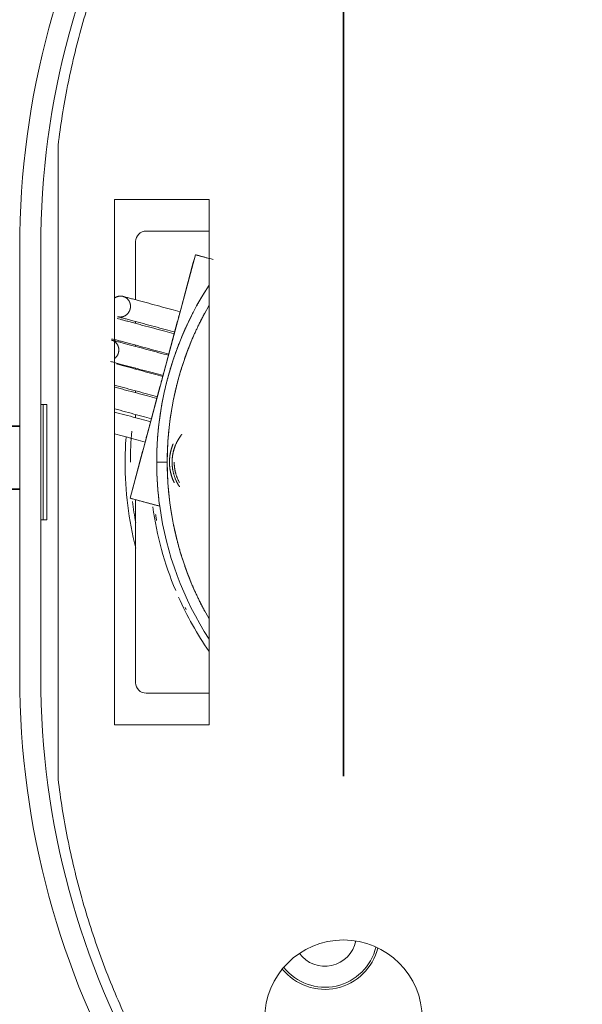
# Model space of a CAD drawing. Header units: millimetres. Extents: x 4 to 1188, y 1 to 840.
# Tile 98 of 203: x 392 to 400, y 681 to 695. Entities that reach past the tile are written whole.
import ezdxf

# ---------------------------------------------------------------- set-up
doc = ezdxf.new("R2010")
doc.units = ezdxf.units.MM
doc.layers.add('1', color=7, linetype='Continuous')
doc.styles.add('Arial Unicode MS', font='Arial Unicode MS')
doc.dimstyles.get("Standard").update_dxf_attribs({"dimtxt": 0.18, "dimasz": 0.18, "dimexe": 0.18, "dimexo": 0.0625, "dimgap": 0.09, "dimtad": 0, "dimtih": 1, "dimtoh": 1, "dimdec": 4, "dimzin": 0, "dimdsep": 46, "dimtxsty": 'Standard', "dimcen": 0.09, "dimadec": 0, "dimazin": 0, "dimtfac": 1, "dimtdec": 4, "dimtofl": 0, "dimtmove": 0, "dimatfit": 3, "dimfxl": 0, "dimtolj": 1, "dimtzin": 0, "dimarcsym": 0})

# ---------------------------------------------------------------- blocks, each defined once
blk = doc.blocks.new('_U10')
at = {"layer": '1', "color": 18, "lineweight": 35}
for p, q in [((238.717, 599.868), (238.717, 822.725)), ((414.26, 599.868), (414.26, 822.725)), ((238.717, 820.725), (414.26, 820.725))]:
    blk.add_line(p, q, dxfattribs=at)
at = {"layer": '1', "color": 18, "lineweight": 70}
for points in [[(238.717, 820.725), (242.217, 821.501), (242.217, 819.949)], [(414.26, 820.725), (410.76, 819.949), (410.76, 821.501)]]:
    blk.add_solid(points, dxfattribs=at)
at = {"layer": '1', "color": 18, "linetype": 'Continuous', "lineweight": 13, "insert": (315.971, 823.285), "char_height": 5, "attachment_point": 7, "line_spacing_factor": 1.047437, "style": 'Arial Unicode MS'}
blk.add_mtext('\\fArial Unicode MS|b0|i0;\\W1.0000;{\\H1.21x;(}1229{\\H1.21x;)}', dxfattribs=at)

msp = doc.modelspace()

# ---------------------------------------------------------------- linework, layer by layer
at = {"layer": '1', "color": 18, "linetype": 'Continuous', "lineweight": 35}
msp.add_line((396.6029, 684.3109), (396.6029, 808.7252), dxfattribs=at)
at = {"layer": '1', "color": 154, "linetype": 'Continuous', "lineweight": 13}
for p, q in [((392.7249, 684.2697), (392.7249, 692.8949)), ((393.4902, 692.1529), (394.7759, 692.1529)), ((393.4902, 685.01), (393.4902, 692.1529)), ((394.7759, 692.1529), (394.7759, 685.01)), ((393.9219, 691.7251), (394.7759, 691.7251)), ((392.2029, 691.5025), (392.2029, 685.6621)), ((392.4886, 691.5025), (392.4886, 685.6621)), ((393.779, 690.7901), (393.779, 691.5822)), ((394.5904, 691.4028), (393.703, 688.091)), ((394.5904, 691.4028), (393.703, 688.091)), ((394.5904, 691.4028), (393.703, 688.091)), ((394.7759, 691.3531), (394.5904, 691.4028)), ((394.7759, 691.3531), (394.5904, 691.4028)), ((394.7759, 691.3531), (394.5904, 691.4028)), ((393.779, 690.4687), (393.779, 690.4943)), ((393.779, 690.1553), (393.779, 690.1729)), ((393.779, 689.8474), (393.779, 689.8596)), ((393.779, 689.5259), (393.779, 689.5516)), ((392.4886, 689.368), (392.5701, 689.368)), ((392.5205, 689.368), (392.5205, 687.7966)), ((392.5701, 689.368), (392.5701, 687.7966)), ((393.779, 689.1861), (393.779, 689.2301)), ((394.0648, 688.5822), (394.2076, 688.5822)), ((394.0648, 688.5822), (394.2076, 688.5822)), ((394.0648, 688.5822), (394.2076, 688.5822)), ((394.2076, 688.5822), (394.0648, 688.5822)), ((394.2076, 688.5822), (394.0648, 688.5822)), ((394.2076, 688.5822), (394.0648, 688.5822)), ((393.703, 688.091), (394.1055, 687.9832)), ((393.703, 688.091), (394.1055, 687.9832)), ((393.703, 688.091), (394.1055, 687.9832)), ((393.779, 685.5822), (393.779, 688.0707)), ((392.5701, 687.7966), (392.4886, 687.7966)), ((394.7759, 685.4394), (393.9219, 685.4394)), ((394.7759, 685.01), (393.4902, 685.01))]:
    msp.add_line(p, q, dxfattribs=at)
at = {"layer": '1', "color": 154, "linetype": 'Continuous', "lineweight": 35}
for p, q in [((392.2029, 689.0715), (390.2076, 689.0715)), ((390.2076, 688.2144), (392.2029, 688.2144))]:
    msp.add_line(p, q, dxfattribs=at)
at = {"layer": '1', "color": 154, "linetype": 'Continuous', "lineweight": 13}
msp.add_circle((396.6029, 681.0109), 1.0714, dxfattribs=at)
for centre, radius, start, end in [((403.6315, 691.5025), 11.4286, 120, 180), ((403.6315, 691.5025), 11.1429, 120, 180), ((393.9219, 691.5822), 0.1429, 90, 180), ((398.4933, 688.5822), 4.4286, 147.07821, 180), ((398.4933, 688.5822), 4.4286, 147.07821, 180), ((398.4933, 688.5822), 4.4286, 147.07821, 180), ((398.4933, 688.5822), 4.2857, 150.15656, 180), ((398.4933, 688.5822), 4.2857, 150.15656, 180), ((398.4933, 688.5822), 4.2857, 150.15656, 180), ((398.4933, 688.5822), 4.7857, 174.9375, 180), ((398.4933, 688.5822), 4.8571, 176.0175, 180), ((398.4933, 688.5822), 4.8571, 180, 193.93313), ((398.4933, 688.5822), 4.4286, 180, 187.77397), ((398.4933, 688.5822), 4.4286, 180, 187.77397), ((398.4933, 688.5822), 4.4286, 180, 187.77397), ((398.4933, 688.5822), 4.2857, 180, 209.84344), ((398.4933, 688.5822), 4.2857, 180, 209.84344), ((398.4933, 688.5822), 4.2857, 180, 209.84344), ((398.4933, 688.5822), 4.7857, 186.40688, 189.91688), ((398.4933, 688.5822), 4.5214, 187.70625, 202.725), ((398.4933, 688.5822), 4.4286, 187.77397, 212.92435), ((398.4933, 688.5822), 4.4286, 187.77397, 212.92435), ((398.4933, 688.5822), 4.4286, 187.77397, 212.92435), ((398.4933, 688.5822), 4.4286, 187.77397, 212.92435), ((398.4933, 688.5822), 4.4286, 187.77397, 212.92435), ((398.4933, 688.5822), 4.4286, 187.77397, 212.92435), ((398.4937, 688.5819), 4.5, 189.46669, 190.13429), ((398.4933, 688.5822), 4.5214, 203.95688, 214.70062), ((403.6315, 685.6621), 11.4286, 180, 240), ((403.6315, 685.6621), 11.1429, 180, 240), ((393.9219, 685.5822), 0.1429, 180, 270), ((396.3505, 682.1536), 0.7429, 218.87438, 346.03875), ((396.3505, 682.1536), 0.7143, 218.42437, 346.49438), ((396.3505, 682.1536), 0.4286, 216.29812, 348.62062)]:
    msp.add_arc(centre, radius, start, end, dxfattribs=at)
for points, weights in [([(392.7249, 692.8949), (393.1497, 696.3658), (395.0788, 699.2844), (398.11, 701.0343)], [0.528447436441, 0.490986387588, 0.490523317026, 0.527058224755]), ([(393.4899, 690.8121), (393.5279, 690.8412), (393.5709, 690.846), (393.6077, 690.8361)], [0.561392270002, 0.637266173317, 0.783468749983, 1]), ([(393.4899, 690.8121), (393.5279, 690.8412), (393.5709, 690.846), (393.6077, 690.8361)], [0.561392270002, 0.637266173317, 0.783468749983, 1]), ([(393.4899, 690.8121), (393.5279, 690.8412), (393.5709, 690.846), (393.6077, 690.8361)], [0.561392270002, 0.637266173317, 0.783468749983, 1]), ([(393.6077, 690.8361), (393.8736, 690.7649), (393.7997, 690.4889), (393.5337, 690.5601)], [1, 0.333333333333, 0.333333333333, 1]), ([(393.6077, 690.8361), (393.8736, 690.7649), (393.7997, 690.4889), (393.5337, 690.5601)], [1, 0.333333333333, 0.333333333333, 1]), ([(393.6077, 690.8361), (393.8736, 690.7649), (393.7997, 690.4889), (393.5337, 690.5601)], [1, 0.333333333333, 0.333333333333, 1]), ([(394.3089, 690.3524), (394.3089, 690.3524), (394.3829, 690.6284), (394.3829, 690.6284)], [1, 0.333351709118, 0.33333333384, 0.999944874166]), ([(394.3089, 690.3524), (394.3089, 690.3524), (394.3829, 690.6284), (394.3829, 690.6284)], [1, 0.333351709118, 0.33333333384, 0.999944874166]), ([(394.3089, 690.3524), (394.3089, 690.3524), (394.3829, 690.6284), (394.3829, 690.6284)], [1, 0.333351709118, 0.33333333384, 0.999944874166]), ([(394.2445, 690.1121), (394.2768, 690.2325), (394.3025, 690.3285), (394.3025, 690.3285)], [0.548477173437, 0.412373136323, 0.562862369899, 0.999944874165]), ([(394.2445, 690.1121), (394.2768, 690.2325), (394.3025, 690.3285), (394.3025, 690.3285)], [0.548477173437, 0.412373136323, 0.562862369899, 0.999944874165]), ([(394.2445, 690.1121), (394.2768, 690.2325), (394.3025, 690.3285), (394.3025, 690.3285)], [0.548477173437, 0.412373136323, 0.562862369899, 0.999944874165]), ([(393.449, 690.2438), (393.5596, 690.2142), (393.619, 690.0842), (393.4904, 689.9901)], [1, 0.545822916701, 0.401061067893, 0.565714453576]), ([(393.449, 690.2438), (393.5596, 690.2142), (393.619, 690.0842), (393.4904, 689.9901)], [1, 0.545822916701, 0.401061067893, 0.565714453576]), ([(393.449, 690.2438), (393.5596, 690.2142), (393.619, 690.0842), (393.4904, 689.9901)], [1, 0.545822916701, 0.401061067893, 0.565714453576]), ([(394.1502, 689.7601), (394.1502, 689.7601), (394.1625, 689.8061), (394.1872, 689.8981)], [1, 0.666668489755, 0.500001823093, 0.500000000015]), ([(394.1502, 689.7601), (394.1502, 689.7601), (394.1625, 689.8061), (394.1872, 689.8981)], [1, 0.666668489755, 0.500001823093, 0.500000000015]), ([(394.1502, 689.7601), (394.1502, 689.7601), (394.1625, 689.8061), (394.1872, 689.8981)], [1, 0.666668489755, 0.500001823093, 0.500000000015]), ([(394.0732, 689.4728), (394.0732, 689.4728), (394.1472, 689.7488), (394.1472, 689.7488)], [1, 0.333351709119, 0.33333333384, 0.999944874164]), ([(394.0732, 689.4728), (394.0732, 689.4728), (394.1472, 689.7488), (394.1472, 689.7488)], [1, 0.333351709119, 0.33333333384, 0.999944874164]), ([(394.0732, 689.4728), (394.0732, 689.4728), (394.1472, 689.7488), (394.1472, 689.7488)], [1, 0.333351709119, 0.33333333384, 0.999944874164]), ([(393.9929, 689.1729), (393.9929, 689.1729), (394.0668, 689.4489), (394.0668, 689.4489)], [1, 0.333351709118, 0.33333333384, 0.999944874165]), ([(393.9929, 689.1729), (393.9929, 689.1729), (394.0668, 689.4489), (394.0668, 689.4489)], [1, 0.333351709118, 0.33333333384, 0.999944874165]), ([(393.9929, 689.1729), (393.9929, 689.1729), (394.0668, 689.4489), (394.0668, 689.4489)], [1, 0.333351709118, 0.33333333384, 0.999944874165]), ([(393.9079, 688.8558), (393.9079, 688.8558), (393.9818, 689.1317), (393.9818, 689.1317)], [1, 0.333351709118, 0.33333333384, 0.999944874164]), ([(393.9079, 688.8558), (393.9079, 688.8558), (393.9818, 689.1317), (393.9818, 689.1317)], [1, 0.333351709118, 0.33333333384, 0.999944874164]), ([(393.9079, 688.8558), (393.9079, 688.8558), (393.9818, 689.1317), (393.9818, 689.1317)], [1, 0.333351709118, 0.33333333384, 0.999944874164]), ([(394.303, 688.5822), (394.303, 688.5296), (394.3101, 688.4751), (394.3261, 688.4202)], [0.956578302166, 0.876853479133, 0.807095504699, 0.747304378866]), ([(394.303, 688.5822), (394.303, 688.4912), (394.3242, 688.3954), (394.3742, 688.3042)], [0.956578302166, 0.826573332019, 0.723071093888, 0.646071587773]), ([(394.303, 688.5822), (394.303, 688.5296), (394.3101, 688.4751), (394.3261, 688.4202)], [0.956578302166, 0.876853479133, 0.807095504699, 0.747304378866]), ([(394.055, 687.8417), (394.0534, 687.8511), (394.0519, 687.8605), (394.0504, 687.8699)], [1, 0.999996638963, 0.999996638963, 1]), ([(394.4647, 686.5776), (394.4604, 686.5862), (394.4562, 686.5947), (394.452, 686.6033)], [1, 0.999996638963, 0.999996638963, 1]), ([(398.11, 676.1303), (395.0788, 677.8802), (393.1497, 680.7988), (392.7249, 684.2697)], [0.527058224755, 0.490523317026, 0.490986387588, 0.528447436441])]:
    msp.add_rational_spline(points, weights, degree=3, dxfattribs=at)
for points, degree in [([(393.703, 688.091), (394.5904, 691.4028)], 1), ([(393.703, 688.091), (394.5904, 691.4028)], 1), ([(393.703, 688.091), (394.5904, 691.4028)], 1), ([(394.5904, 691.4028), (394.7383, 691.3631)], 1), ([(394.5904, 691.4028), (394.7383, 691.3631)], 1), ([(394.5904, 691.4028), (394.8347, 691.3373)], 1), ([(394.1055, 687.9832), (394.0648, 688.2813), (394.0648, 688.5822)], 2), ([(394.0648, 688.5822), (394.0648, 688.2813), (394.1055, 687.9832)], 2), ([(394.1055, 687.9832), (394.0648, 688.2813), (394.0648, 688.5822)], 2), ([(394.1055, 687.9832), (394.0648, 688.2813), (394.0648, 688.5822)], 2), ([(394.0648, 688.5822), (394.0648, 688.2813), (394.1055, 687.9832)], 2), ([(394.0648, 688.5822), (394.0648, 688.2813), (394.1055, 687.9832)], 2), ([(394.1055, 687.9832), (393.703, 688.091)], 1), ([(394.1055, 687.9832), (393.703, 688.091)], 1), ([(394.1055, 687.9832), (393.703, 688.091)], 1)]:
    msp.add_open_spline(points, degree=degree, dxfattribs=at)
for points, degree, knots in [([(393.4889, 690.8113), (393.489, 690.8114), (393.4957, 690.8166), (393.5075, 690.8237), (393.5198, 690.8298), (393.5327, 690.8345), (393.5458, 690.8381), (393.5593, 690.84), (393.5728, 690.8409), (393.5877, 690.84), (393.6011, 690.8379), (393.6077, 690.8361)], 2, [0, 0, 0, 0.0029262, 0.1329793, 0.2196814, 0.3497345, 0.4364365, 0.5664896, 0.6531917, 0.7832448, 0.8916224, 1, 1, 1]), ([(393.4889, 690.8113), (393.489, 690.8114), (393.4957, 690.8166), (393.5075, 690.8237), (393.5198, 690.8298), (393.5327, 690.8345), (393.5458, 690.8381), (393.5593, 690.84), (393.5728, 690.8409), (393.5877, 690.84), (393.6011, 690.8379), (393.6077, 690.8361)], 2, [0, 0, 0, 0.0029262, 0.1329793, 0.2196814, 0.3497345, 0.4364365, 0.5664896, 0.6531917, 0.7832448, 0.8916224, 1, 1, 1]), ([(393.4889, 690.8113), (393.489, 690.8114), (393.4957, 690.8166), (393.5075, 690.8237), (393.5198, 690.8298), (393.5327, 690.8345), (393.5458, 690.8381), (393.5593, 690.84), (393.5728, 690.8409), (393.5877, 690.84), (393.6011, 690.8379), (393.6077, 690.8361)], 2, [0, 0, 0, 0.0029262, 0.1329793, 0.2196814, 0.3497345, 0.4364365, 0.5664896, 0.6531917, 0.7832448, 0.8916224, 1, 1, 1]), ([(393.6077, 690.8361), (393.6142, 690.8344), (393.6268, 690.8296), (393.6377, 690.8241), (393.6493, 690.8171), (393.66, 690.8087), (393.67, 690.7994), (393.6788, 690.7889), (393.6868, 690.7778), (393.6935, 690.7657), (393.6992, 690.7532), (393.7035, 690.7399), (393.7067, 690.7264), (393.7084, 690.7125), (393.709, 690.6986), (393.7079, 690.6846), (393.7059, 690.6707), (393.7023, 690.6571), (393.6976, 690.6439), (393.6915, 690.6313), (393.6845, 690.6192), (393.6761, 690.608), (393.667, 690.5975), (393.6567, 690.5881), (393.6458, 690.5797), (393.6339, 690.5725), (393.6217, 690.5664), (393.6088, 690.5618), (393.5956, 690.5582), (393.5821, 690.5562), (393.5686, 690.5554), (393.5537, 690.5562), (393.5403, 690.5584), (393.5337, 690.5601)], 2, [0, 0, 0, 0.03125, 0.0625, 0.0875, 0.125, 0.15, 0.1875, 0.2125, 0.25, 0.275, 0.3125, 0.3375, 0.375, 0.4, 0.4375, 0.4625, 0.5, 0.525, 0.5625, 0.5875, 0.625, 0.65, 0.6875, 0.7125, 0.75, 0.775, 0.8125, 0.8375, 0.875, 0.9, 0.9375, 0.96875, 1, 1, 1]), ([(393.6077, 690.8361), (393.6142, 690.8344), (393.6268, 690.8296), (393.6377, 690.8241), (393.6493, 690.8171), (393.66, 690.8087), (393.67, 690.7994), (393.6788, 690.7889), (393.6868, 690.7778), (393.6935, 690.7657), (393.6992, 690.7532), (393.7035, 690.7399), (393.7067, 690.7264), (393.7084, 690.7125), (393.709, 690.6986), (393.7079, 690.6846), (393.7059, 690.6707), (393.7023, 690.6571), (393.6976, 690.6439), (393.6915, 690.6313), (393.6845, 690.6192), (393.6761, 690.608), (393.667, 690.5975), (393.6567, 690.5881), (393.6458, 690.5797), (393.6339, 690.5725), (393.6217, 690.5664), (393.6088, 690.5618), (393.5956, 690.5582), (393.5821, 690.5562), (393.5686, 690.5554), (393.5537, 690.5562), (393.5403, 690.5584), (393.5337, 690.5601)], 2, [0, 0, 0, 0.03125, 0.0625, 0.0875, 0.125, 0.15, 0.1875, 0.2125, 0.25, 0.275, 0.3125, 0.3375, 0.375, 0.4, 0.4375, 0.4625, 0.5, 0.525, 0.5625, 0.5875, 0.625, 0.65, 0.6875, 0.7125, 0.75, 0.775, 0.8125, 0.8375, 0.875, 0.9, 0.9375, 0.96875, 1, 1, 1]), ([(393.6077, 690.8361), (393.6142, 690.8344), (393.6268, 690.8296), (393.6377, 690.8241), (393.6493, 690.8171), (393.66, 690.8087), (393.67, 690.7994), (393.6788, 690.7889), (393.6868, 690.7778), (393.6935, 690.7657), (393.6992, 690.7532), (393.7035, 690.7399), (393.7067, 690.7264), (393.7084, 690.7125), (393.709, 690.6986), (393.7079, 690.6846), (393.7059, 690.6707), (393.7023, 690.6571), (393.6976, 690.6439), (393.6915, 690.6313), (393.6845, 690.6192), (393.6761, 690.608), (393.667, 690.5975), (393.6567, 690.5881), (393.6458, 690.5797), (393.6339, 690.5725), (393.6217, 690.5664), (393.6088, 690.5618), (393.5956, 690.5582), (393.5821, 690.5562), (393.5686, 690.5554), (393.5537, 690.5562), (393.5403, 690.5584), (393.5337, 690.5601)], 2, [0, 0, 0, 0.03125, 0.0625, 0.0875, 0.125, 0.15, 0.1875, 0.2125, 0.25, 0.275, 0.3125, 0.3375, 0.375, 0.4, 0.4375, 0.4625, 0.5, 0.525, 0.5625, 0.5875, 0.625, 0.65, 0.6875, 0.7125, 0.75, 0.775, 0.8125, 0.8375, 0.875, 0.9, 0.9375, 0.96875, 1, 1, 1]), ([(393.6077, 690.8361), (393.6189, 690.8331), (393.645, 690.8261), (393.6941, 690.813), (393.7514, 690.7976), (393.8155, 690.7804), (393.8847, 690.7619), (393.9819, 690.7358), (394.1086, 690.7019), (394.2564, 690.6623), (394.3439, 690.6388), (394.3829, 690.6284)], 3, [0, 0, 0, 0, 0.0833333, 0.1666667, 0.25, 0.3333333, 0.4166667, 0.5, 0.6666667, 0.8333333, 1, 1, 1, 1]), ([(394.3829, 690.6284), (394.3439, 690.6388), (394.2564, 690.6623), (394.1086, 690.7019), (393.9819, 690.7358), (393.8847, 690.7619), (393.8155, 690.7804), (393.7514, 690.7976), (393.6941, 690.813), (393.645, 690.8261), (393.6189, 690.8331), (393.6077, 690.8361)], 3, [0, 0, 0, 0, 0.1666667, 0.3333333, 0.5, 0.5833333, 0.6666667, 0.75, 0.8333333, 0.9166667, 1, 1, 1, 1]), ([(394.3829, 690.6284), (394.3439, 690.6388), (394.2564, 690.6623), (394.1086, 690.7019), (393.9819, 690.7358), (393.8847, 690.7619), (393.8155, 690.7804), (393.7514, 690.7976), (393.6941, 690.813), (393.645, 690.8261), (393.6189, 690.8331), (393.6077, 690.8361)], 3, [0, 0, 0, 0, 0.1666667, 0.3333333, 0.5, 0.5833333, 0.6666667, 0.75, 0.8333333, 0.9166667, 1, 1, 1, 1]), ([(393.6077, 690.8361), (393.6189, 690.8331), (393.645, 690.8261), (393.6941, 690.813), (393.7514, 690.7976), (393.8155, 690.7804), (393.8847, 690.7619), (393.9819, 690.7358), (394.1086, 690.7019), (394.2564, 690.6623), (394.3439, 690.6388), (394.3829, 690.6284)], 3, [0, 0, 0, 0, 0.0833333, 0.1666667, 0.25, 0.3333333, 0.4166667, 0.5, 0.6666667, 0.8333333, 1, 1, 1, 1]), ([(394.3829, 690.6284), (394.3439, 690.6388), (394.2564, 690.6623), (394.1086, 690.7019), (393.9819, 690.7358), (393.8847, 690.7619), (393.8155, 690.7804), (393.7514, 690.7976), (393.6941, 690.813), (393.645, 690.8261), (393.6189, 690.8331), (393.6077, 690.8361)], 3, [0, 0, 0, 0, 0.1666667, 0.3333333, 0.5, 0.5833333, 0.6666667, 0.75, 0.8333333, 0.9166667, 1, 1, 1, 1]), ([(393.6077, 690.8361), (393.6189, 690.8331), (393.645, 690.8261), (393.6941, 690.813), (393.7514, 690.7976), (393.8155, 690.7804), (393.8847, 690.7619), (393.9819, 690.7358), (394.1086, 690.7019), (394.2564, 690.6623), (394.3439, 690.6388), (394.3829, 690.6284)], 3, [0, 0, 0, 0, 0.0833333, 0.1666667, 0.25, 0.3333333, 0.4166667, 0.5, 0.6666667, 0.8333333, 1, 1, 1, 1]), ([(394.732, 690.9199), (394.66, 690.804), (394.5086, 690.5232), (394.3623, 690.1886), (394.2441, 689.8431), (394.1548, 689.489), (394.0948, 689.1288), (394.0648, 688.7648), (394.0648, 688.5822)], 2, [0, 0, 0, 0.1107982, 0.2589985, 0.4071988, 0.5553991, 0.7035994, 0.8517997, 1, 1, 1]), ([(394.732, 690.9199), (394.66, 690.804), (394.5086, 690.5232), (394.3623, 690.1886), (394.2441, 689.8431), (394.1548, 689.489), (394.0948, 689.1288), (394.0648, 688.7648), (394.0648, 688.5822)], 2, [0, 0, 0, 0.1107982, 0.2589985, 0.4071988, 0.5553991, 0.7035994, 0.8517997, 1, 1, 1]), ([(394.732, 690.9199), (394.66, 690.804), (394.5086, 690.5232), (394.3623, 690.1886), (394.2441, 689.8431), (394.1548, 689.489), (394.0948, 689.1288), (394.0648, 688.7648), (394.0648, 688.5822)], 2, [0, 0, 0, 0.1107982, 0.2589985, 0.4071988, 0.5553991, 0.7035994, 0.8517997, 1, 1, 1]), ([(394.3408, 690.1212), (394.3847, 690.2398), (394.5085, 690.523), (394.66, 690.804), (394.732, 690.9199)], 2, [0, 0, 0, 0.2839512, 0.6936194, 1, 1, 1]), ([(394.3408, 690.1212), (394.3847, 690.2398), (394.5085, 690.523), (394.66, 690.804), (394.732, 690.9199)], 2, [0, 0, 0, 0.2839512, 0.6936194, 1, 1, 1]), ([(394.3408, 690.1212), (394.3847, 690.2398), (394.5085, 690.523), (394.66, 690.804), (394.732, 690.9199)], 2, [0, 0, 0, 0.2839512, 0.6936194, 1, 1, 1]), ([(393.5273, 690.5362), (393.5385, 690.5332), (393.5646, 690.5262), (393.6137, 690.513), (393.671, 690.4977), (393.7351, 690.4805), (393.8044, 690.4619), (393.9015, 690.4359), (394.0282, 690.402), (394.176, 690.3623), (394.2636, 690.3389), (394.3025, 690.3285)], 3, [0, 0, 0, 0, 0.0833333, 0.1666667, 0.25, 0.3333333, 0.4166667, 0.5, 0.6666667, 0.8333333, 1, 1, 1, 1]), ([(394.3025, 690.3285), (394.2636, 690.3389), (394.176, 690.3623), (394.0282, 690.402), (393.9015, 690.4359), (393.8044, 690.4619), (393.7351, 690.4805), (393.671, 690.4977), (393.6137, 690.513), (393.5646, 690.5262), (393.5385, 690.5332), (393.5273, 690.5362)], 3, [0, 0, 0, 0, 0.1666667, 0.3333333, 0.5, 0.5833333, 0.6666667, 0.75, 0.8333333, 0.9166667, 1, 1, 1, 1]), ([(394.3025, 690.3285), (394.2636, 690.3389), (394.176, 690.3623), (394.0282, 690.402), (393.9015, 690.4359), (393.8044, 690.4619), (393.7351, 690.4805), (393.671, 690.4977), (393.6137, 690.513), (393.5646, 690.5262), (393.5385, 690.5332), (393.5273, 690.5362)], 3, [0, 0, 0, 0, 0.1666667, 0.3333333, 0.5, 0.5833333, 0.6666667, 0.75, 0.8333333, 0.9166667, 1, 1, 1, 1]), ([(393.5273, 690.5362), (393.5385, 690.5332), (393.5646, 690.5262), (393.6137, 690.513), (393.671, 690.4977), (393.7351, 690.4805), (393.8044, 690.4619), (393.9015, 690.4359), (394.0282, 690.402), (394.176, 690.3623), (394.2636, 690.3389), (394.3025, 690.3285)], 3, [0, 0, 0, 0, 0.0833333, 0.1666667, 0.25, 0.3333333, 0.4166667, 0.5, 0.6666667, 0.8333333, 1, 1, 1, 1]), ([(394.3025, 690.3285), (394.2636, 690.3389), (394.176, 690.3623), (394.0282, 690.402), (393.9015, 690.4359), (393.8044, 690.4619), (393.7351, 690.4805), (393.671, 690.4977), (393.6137, 690.513), (393.5646, 690.5262), (393.5385, 690.5332), (393.5273, 690.5362)], 3, [0, 0, 0, 0, 0.1666667, 0.3333333, 0.5, 0.5833333, 0.6666667, 0.75, 0.8333333, 0.9166667, 1, 1, 1, 1]), ([(393.5273, 690.5362), (393.5385, 690.5332), (393.5646, 690.5262), (393.6137, 690.513), (393.671, 690.4977), (393.7351, 690.4805), (393.8044, 690.4619), (393.9015, 690.4359), (394.0282, 690.402), (394.176, 690.3623), (394.2636, 690.3389), (394.3025, 690.3285)], 3, [0, 0, 0, 0, 0.0833333, 0.1666667, 0.25, 0.3333333, 0.4166667, 0.5, 0.6666667, 0.8333333, 1, 1, 1, 1]), ([(394.3089, 690.3524), (394.27, 690.3629), (394.1825, 690.3863), (394.0346, 690.4259), (393.908, 690.4599), (393.8108, 690.4859), (393.7415, 690.5045), (393.6775, 690.5216), (393.6201, 690.537), (393.5711, 690.5501), (393.5449, 690.5571), (393.5337, 690.5601)], 3, [0, 0, 0, 0, 0.1666667, 0.3333333, 0.5, 0.5833333, 0.6666667, 0.75, 0.8333333, 0.9166667, 1, 1, 1, 1]), ([(393.5337, 690.5601), (393.5449, 690.5571), (393.5711, 690.5501), (393.6201, 690.537), (393.6775, 690.5216), (393.7415, 690.5045), (393.8108, 690.4859), (393.908, 690.4599), (394.0346, 690.4259), (394.1825, 690.3863), (394.27, 690.3629), (394.3089, 690.3524)], 3, [0, 0, 0, 0, 0.0833333, 0.1666667, 0.25, 0.3333333, 0.4166667, 0.5, 0.6666667, 0.8333333, 1, 1, 1, 1]), ([(393.5337, 690.5601), (393.5449, 690.5571), (393.5711, 690.5501), (393.6201, 690.537), (393.6775, 690.5216), (393.7415, 690.5045), (393.8108, 690.4859), (393.908, 690.4599), (394.0346, 690.4259), (394.1825, 690.3863), (394.27, 690.3629), (394.3089, 690.3524)], 3, [0, 0, 0, 0, 0.0833333, 0.1666667, 0.25, 0.3333333, 0.4166667, 0.5, 0.6666667, 0.8333333, 1, 1, 1, 1]), ([(394.3089, 690.3524), (394.27, 690.3629), (394.1825, 690.3863), (394.0346, 690.4259), (393.908, 690.4599), (393.8108, 690.4859), (393.7415, 690.5045), (393.6775, 690.5216), (393.6201, 690.537), (393.5711, 690.5501), (393.5449, 690.5571), (393.5337, 690.5601)], 3, [0, 0, 0, 0, 0.1666667, 0.3333333, 0.5, 0.5833333, 0.6666667, 0.75, 0.8333333, 0.9166667, 1, 1, 1, 1]), ([(393.5337, 690.5601), (393.5449, 690.5571), (393.5711, 690.5501), (393.6201, 690.537), (393.6775, 690.5216), (393.7415, 690.5045), (393.8108, 690.4859), (393.908, 690.4599), (394.0346, 690.4259), (394.1825, 690.3863), (394.27, 690.3629), (394.3089, 690.3524)], 3, [0, 0, 0, 0, 0.0833333, 0.1666667, 0.25, 0.3333333, 0.4166667, 0.5, 0.6666667, 0.8333333, 1, 1, 1, 1]), ([(394.3089, 690.3524), (394.27, 690.3629), (394.1825, 690.3863), (394.0346, 690.4259), (393.908, 690.4599), (393.8108, 690.4859), (393.7415, 690.5045), (393.6775, 690.5216), (393.6201, 690.537), (393.5711, 690.5501), (393.5449, 690.5571), (393.5337, 690.5601)], 3, [0, 0, 0, 0, 0.1666667, 0.3333333, 0.5, 0.5833333, 0.6666667, 0.75, 0.8333333, 0.9166667, 1, 1, 1, 1]), ([(394.2076, 688.5822), (394.2076, 688.7927), (394.2489, 689.2117), (394.331, 689.6247), (394.4533, 690.0277), (394.6144, 690.4167), (394.7169, 690.6086), (394.7202, 690.6147)], 2, [0, 0, 0, 0.1986887, 0.3973773, 0.596066, 0.7947546, 0.9934433, 1, 1, 1]), ([(394.2076, 688.5822), (394.2076, 688.7927), (394.2489, 689.2117), (394.331, 689.6247), (394.4533, 690.0277), (394.6144, 690.4167), (394.7169, 690.6086), (394.7202, 690.6147)], 2, [0, 0, 0, 0.1986887, 0.3973773, 0.596066, 0.7947546, 0.9934433, 1, 1, 1]), ([(394.2076, 688.5822), (394.2076, 688.7927), (394.2489, 689.2117), (394.331, 689.6247), (394.4533, 690.0277), (394.6144, 690.4167), (394.7169, 690.6086), (394.7202, 690.6147)], 2, [0, 0, 0, 0.1986887, 0.3973773, 0.596066, 0.7947546, 0.9934433, 1, 1, 1]), ([(394.2242, 690.0361), (394.1852, 690.0466), (394.0977, 690.07), (393.9499, 690.1096), (393.8232, 690.1436), (393.726, 690.1696), (393.6568, 690.1882), (393.5927, 690.2053), (393.5354, 690.2207), (393.4863, 690.2338), (393.4602, 690.2408), (393.449, 690.2438)], 3, [0, 0, 0, 0, 0.1666667, 0.3333333, 0.5, 0.5833333, 0.6666667, 0.75, 0.8333333, 0.9166667, 1, 1, 1, 1]), ([(393.449, 690.2438), (393.4602, 690.2408), (393.4863, 690.2338), (393.5354, 690.2207), (393.5927, 690.2053), (393.6568, 690.1882), (393.726, 690.1696), (393.8232, 690.1436), (393.9499, 690.1096), (394.0977, 690.07), (394.1852, 690.0466), (394.2242, 690.0361)], 3, [0, 0, 0, 0, 0.0833333, 0.1666667, 0.25, 0.3333333, 0.4166667, 0.5, 0.6666667, 0.8333333, 1, 1, 1, 1]), ([(394.2242, 690.0361), (394.1852, 690.0466), (394.0977, 690.07), (393.9499, 690.1096), (393.8232, 690.1436), (393.726, 690.1696), (393.6568, 690.1882), (393.5927, 690.2053), (393.5354, 690.2207), (393.4863, 690.2338), (393.4602, 690.2408), (393.449, 690.2438)], 3, [0, 0, 0, 0, 0.1666667, 0.3333333, 0.5, 0.5833333, 0.6666667, 0.75, 0.8333333, 0.9166667, 1, 1, 1, 1]), ([(393.449, 690.2438), (393.4602, 690.2408), (393.4863, 690.2338), (393.5354, 690.2207), (393.5927, 690.2053), (393.6568, 690.1882), (393.726, 690.1696), (393.8232, 690.1436), (393.9499, 690.1096), (394.0977, 690.07), (394.1852, 690.0466), (394.2242, 690.0361)], 3, [0, 0, 0, 0, 0.0833333, 0.1666667, 0.25, 0.3333333, 0.4166667, 0.5, 0.6666667, 0.8333333, 1, 1, 1, 1]), ([(394.2242, 690.0361), (394.1852, 690.0466), (394.0977, 690.07), (393.9499, 690.1096), (393.8232, 690.1436), (393.726, 690.1696), (393.6568, 690.1882), (393.5927, 690.2053), (393.5354, 690.2207), (393.4863, 690.2338), (393.4602, 690.2408), (393.449, 690.2438)], 3, [0, 0, 0, 0, 0.1666667, 0.3333333, 0.5, 0.5833333, 0.6666667, 0.75, 0.8333333, 0.9166667, 1, 1, 1, 1]), ([(393.449, 690.2438), (393.4555, 690.2421), (393.4681, 690.2373), (393.479, 690.2318), (393.4906, 690.2248), (393.5013, 690.2164), (393.5113, 690.2071), (393.5201, 690.1967), (393.5281, 690.1855), (393.5348, 690.1735), (393.5405, 690.1609), (393.5448, 690.1477), (393.548, 690.1342), (393.5497, 690.1203), (393.5503, 690.1063), (393.5492, 690.0923), (393.5472, 690.0784), (393.5436, 690.0649), (393.5389, 690.0516), (393.5328, 690.039), (393.5258, 690.0269), (393.5181, 690.0167), (393.5153, 690.0133)], 2, [0, 0, 0, 0.0484837, 0.0969673, 0.1357543, 0.1939347, 0.2327216, 0.290902, 0.329689, 0.3878694, 0.4266563, 0.4848367, 0.5236237, 0.5818041, 0.620591, 0.6787714, 0.7175584, 0.7757388, 0.8145257, 0.8727061, 0.9114931, 0.9696735, 1, 1, 1]), ([(393.449, 690.2438), (393.4555, 690.2421), (393.4681, 690.2373), (393.479, 690.2318), (393.4906, 690.2248), (393.5013, 690.2164), (393.5113, 690.2071), (393.5201, 690.1967), (393.5281, 690.1855), (393.5348, 690.1735), (393.5405, 690.1609), (393.5448, 690.1477), (393.548, 690.1342), (393.5497, 690.1203), (393.5503, 690.1063), (393.5492, 690.0923), (393.5472, 690.0784), (393.5436, 690.0649), (393.5389, 690.0516), (393.5328, 690.039), (393.5258, 690.0269), (393.5181, 690.0167), (393.5153, 690.0133)], 2, [0, 0, 0, 0.0484837, 0.0969673, 0.1357543, 0.1939347, 0.2327216, 0.290902, 0.329689, 0.3878694, 0.4266563, 0.4848367, 0.5236237, 0.5818041, 0.620591, 0.6787714, 0.7175584, 0.7757388, 0.8145257, 0.8727061, 0.9114931, 0.9696735, 1, 1, 1]), ([(393.449, 690.2438), (393.4555, 690.2421), (393.4681, 690.2373), (393.479, 690.2318), (393.4906, 690.2248), (393.5013, 690.2164), (393.5113, 690.2071), (393.5201, 690.1967), (393.5281, 690.1855), (393.5348, 690.1735), (393.5405, 690.1609), (393.5448, 690.1477), (393.548, 690.1342), (393.5497, 690.1203), (393.5503, 690.1063), (393.5492, 690.0923), (393.5472, 690.0784), (393.5436, 690.0649), (393.5389, 690.0516), (393.5328, 690.039), (393.5258, 690.0269), (393.5174, 690.0157), (393.5083, 690.0052), (393.498, 689.9959), (393.4925, 689.9916), (393.4914, 689.9908)], 2, [0, 0, 0, 0.0434792, 0.0869584, 0.1217418, 0.1739168, 0.2087002, 0.2608752, 0.2956586, 0.3478336, 0.382617, 0.4347921, 0.4695754, 0.5217505, 0.5565338, 0.6087089, 0.6434922, 0.6956673, 0.7304507, 0.7826257, 0.8174091, 0.8695841, 0.9043675, 0.9565425, 0.9913259, 1, 1, 1]), ([(393.449, 690.2438), (393.4602, 690.2408), (393.4863, 690.2338), (393.5354, 690.2207), (393.5927, 690.2053), (393.6568, 690.1882), (393.726, 690.1696), (393.8232, 690.1436), (393.9499, 690.1096), (394.0977, 690.07), (394.1852, 690.0466), (394.2242, 690.0361)], 3, [0, 0, 0, 0, 0.0833333, 0.1666667, 0.25, 0.3333333, 0.4166667, 0.5, 0.6666667, 0.8333333, 1, 1, 1, 1]), ([(394.2285, 690.0525), (394.1896, 690.0629), (394.1021, 690.0864), (393.9542, 690.126), (393.8276, 690.1599), (393.7304, 690.186), (393.6612, 690.2045), (393.5971, 690.2217), (393.5398, 690.237), (393.4907, 690.2502), (393.4645, 690.2572), (393.4534, 690.2602)], 3, [0, 0, 0, 0, 0.1666667, 0.3333333, 0.5, 0.5833333, 0.6666667, 0.75, 0.8333333, 0.9166667, 1, 1, 1, 1]), ([(394.2285, 690.0525), (394.1896, 690.0629), (394.1021, 690.0864), (393.9542, 690.126), (393.8276, 690.1599), (393.7304, 690.186), (393.6612, 690.2045), (393.5971, 690.2217), (393.5398, 690.237), (393.4907, 690.2502), (393.4645, 690.2572), (393.4534, 690.2602)], 3, [0, 0, 0, 0, 0.1666667, 0.3333333, 0.5, 0.5833333, 0.6666667, 0.75, 0.8333333, 0.9166667, 1, 1, 1, 1]), ([(393.4534, 690.2602), (393.4645, 690.2572), (393.4907, 690.2502), (393.5398, 690.237), (393.5971, 690.2217), (393.6612, 690.2045), (393.7304, 690.186), (393.8276, 690.1599), (393.9542, 690.126), (394.1021, 690.0864), (394.1896, 690.0629), (394.2285, 690.0525)], 3, [0, 0, 0, 0, 0.0833333, 0.1666667, 0.25, 0.3333333, 0.4166667, 0.5, 0.6666667, 0.8333333, 1, 1, 1, 1]), ([(394.2285, 690.0525), (394.1896, 690.0629), (394.1021, 690.0864), (393.9542, 690.126), (393.8276, 690.1599), (393.7304, 690.186), (393.6612, 690.2045), (393.5971, 690.2217), (393.5398, 690.237), (393.4907, 690.2502), (393.4645, 690.2572), (393.4534, 690.2602)], 3, [0, 0, 0, 0, 0.1666667, 0.3333333, 0.5, 0.5833333, 0.6666667, 0.75, 0.8333333, 0.9166667, 1, 1, 1, 1]), ([(393.5156, 690.2435), (393.5237, 690.2413), (393.5493, 690.2345), (393.5971, 690.2217), (393.6612, 690.2045), (393.7304, 690.186), (393.8276, 690.1599), (393.9542, 690.126), (394.1021, 690.0864), (394.1896, 690.0629), (394.2285, 690.0525)], 3, [0, 0, 0, 0, 0.047619, 0.1428571, 0.2380952, 0.3333333, 0.4285714, 0.6190476, 0.8095238, 1, 1, 1, 1]), ([(393.5156, 690.2435), (393.5237, 690.2413), (393.5493, 690.2345), (393.5971, 690.2217), (393.6612, 690.2045), (393.7304, 690.186), (393.8276, 690.1599), (393.9542, 690.126), (394.1021, 690.0864), (394.1896, 690.0629), (394.2285, 690.0525)], 3, [0, 0, 0, 0, 0.047619, 0.1428571, 0.2380952, 0.3333333, 0.4285714, 0.6190476, 0.8095238, 1, 1, 1, 1]), ([(393.4373, 689.9512), (393.4454, 689.949), (393.471, 689.9421), (393.5188, 689.9293), (393.5828, 689.9122), (393.6521, 689.8936), (393.7493, 689.8676), (393.8759, 689.8336), (394.0238, 689.794), (394.1113, 689.7706), (394.1502, 689.7601)], 3, [0, 0, 0, 0, 0.047619, 0.1428571, 0.2380952, 0.3333333, 0.4285714, 0.6190476, 0.8095238, 1, 1, 1, 1]), ([(394.1502, 689.7601), (394.1113, 689.7706), (394.0238, 689.794), (393.8759, 689.8336), (393.7493, 689.8676), (393.6521, 689.8936), (393.5828, 689.9122), (393.5188, 689.9293), (393.471, 689.9421), (393.4454, 689.949), (393.4373, 689.9512)], 3, [0, 0, 0, 0, 0.1904762, 0.3809524, 0.5714286, 0.6666667, 0.7619048, 0.8571429, 0.952381, 1, 1, 1, 1]), ([(393.4373, 689.9512), (393.4454, 689.949), (393.471, 689.9421), (393.5188, 689.9293), (393.5828, 689.9122), (393.6521, 689.8936), (393.7493, 689.8676), (393.8759, 689.8336), (394.0238, 689.794), (394.1113, 689.7706), (394.1502, 689.7601)], 3, [0, 0, 0, 0, 0.047619, 0.1428571, 0.2380952, 0.3333333, 0.4285714, 0.6190476, 0.8095238, 1, 1, 1, 1]), ([(394.1502, 689.7601), (394.1113, 689.7706), (394.0238, 689.794), (393.8759, 689.8336), (393.7493, 689.8676), (393.6521, 689.8936), (393.5828, 689.9122), (393.5188, 689.9293), (393.471, 689.9421), (393.4454, 689.949), (393.4373, 689.9512)], 3, [0, 0, 0, 0, 0.1904762, 0.3809524, 0.5714286, 0.6666667, 0.7619048, 0.8571429, 0.952381, 1, 1, 1, 1]), ([(393.4373, 689.9512), (393.4454, 689.949), (393.471, 689.9421), (393.5188, 689.9293), (393.5828, 689.9122), (393.6521, 689.8936), (393.7493, 689.8676), (393.8759, 689.8336), (394.0238, 689.794), (394.1113, 689.7706), (394.1502, 689.7601)], 3, [0, 0, 0, 0, 0.047619, 0.1428571, 0.2380952, 0.3333333, 0.4285714, 0.6190476, 0.8095238, 1, 1, 1, 1]), ([(394.1502, 689.7601), (394.1113, 689.7706), (394.0238, 689.794), (393.8759, 689.8336), (393.7493, 689.8676), (393.6521, 689.8936), (393.5828, 689.9122), (393.5188, 689.9293), (393.471, 689.9421), (393.4454, 689.949), (393.4373, 689.9512)], 3, [0, 0, 0, 0, 0.1904762, 0.3809524, 0.5714286, 0.6666667, 0.7619048, 0.8571429, 0.952381, 1, 1, 1, 1]), ([(394.1472, 689.7488), (394.1082, 689.7592), (394.0207, 689.7827), (393.8729, 689.8223), (393.7462, 689.8562), (393.6491, 689.8822), (393.5798, 689.9008), (393.5371, 689.9123), (393.5168, 689.9177)], 3, [0, 0, 0, 0, 0.2222222, 0.4444444, 0.6666667, 0.7777778, 0.8888889, 1, 1, 1, 1]), ([(393.5168, 689.9177), (393.5371, 689.9123), (393.5798, 689.9008), (393.6491, 689.8822), (393.7462, 689.8562), (393.8729, 689.8223), (394.0207, 689.7827), (394.1082, 689.7592), (394.1472, 689.7488)], 3, [0, 0, 0, 0, 0.1111111, 0.2222222, 0.3333333, 0.5555556, 0.7777778, 1, 1, 1, 1]), ([(393.5168, 689.9177), (393.5371, 689.9123), (393.5798, 689.9008), (393.6491, 689.8822), (393.7462, 689.8562), (393.8729, 689.8223), (394.0207, 689.7827), (394.1082, 689.7592), (394.1472, 689.7488)], 3, [0, 0, 0, 0, 0.1111111, 0.2222222, 0.3333333, 0.5555556, 0.7777778, 1, 1, 1, 1]), ([(394.1472, 689.7488), (394.1082, 689.7592), (394.0207, 689.7827), (393.8729, 689.8223), (393.7462, 689.8562), (393.6491, 689.8822), (393.5798, 689.9008), (393.5371, 689.9123), (393.5168, 689.9177)], 3, [0, 0, 0, 0, 0.2222222, 0.4444444, 0.6666667, 0.7777778, 0.8888889, 1, 1, 1, 1]), ([(394.1472, 689.7488), (394.1082, 689.7592), (394.0207, 689.7827), (393.8729, 689.8223), (393.7462, 689.8562), (393.6491, 689.8822), (393.5798, 689.9008), (393.5371, 689.9123), (393.5168, 689.9177)], 3, [0, 0, 0, 0, 0.2222222, 0.4444444, 0.6666667, 0.7777778, 0.8888889, 1, 1, 1, 1]), ([(393.5168, 689.9177), (393.5371, 689.9123), (393.5798, 689.9008), (393.6491, 689.8822), (393.7462, 689.8562), (393.8729, 689.8223), (394.0207, 689.7827), (394.1082, 689.7592), (394.1472, 689.7488)], 3, [0, 0, 0, 0, 0.1111111, 0.2222222, 0.3333333, 0.5555556, 0.7777778, 1, 1, 1, 1]), ([(394.0648, 688.5822), (394.0648, 688.7648), (394.0948, 689.1286), (394.1547, 689.4889), (394.2333, 689.8002), (394.2755, 689.932)], 2, [0, 0, 0, 0.2660636, 0.5321272, 0.7981908, 1, 1, 1]), ([(394.0648, 688.5822), (394.0648, 688.7648), (394.0948, 689.1286), (394.1547, 689.4889), (394.2333, 689.8002), (394.2755, 689.932)], 2, [0, 0, 0, 0.2660636, 0.5321272, 0.7981908, 1, 1, 1]), ([(394.0648, 688.5822), (394.0648, 688.7648), (394.0948, 689.1286), (394.1547, 689.4889), (394.2333, 689.8002), (394.2755, 689.932)], 2, [0, 0, 0, 0.2660636, 0.5321272, 0.7981908, 1, 1, 1]), ([(393.4884, 689.6295), (393.4945, 689.6279), (393.5225, 689.6204), (393.5751, 689.6063), (393.6723, 689.5802), (393.7989, 689.5463), (393.9468, 689.5067), (394.0343, 689.4832), (394.0732, 689.4728)], 3, [0, 0, 0, 0, 0.0334881, 0.1543021, 0.2751161, 0.5167441, 0.758372, 1, 1, 1, 1]), ([(394.0732, 689.4728), (394.0343, 689.4832), (393.9468, 689.5067), (393.7989, 689.5463), (393.6723, 689.5802), (393.5751, 689.6063), (393.5225, 689.6204), (393.4945, 689.6279), (393.4884, 689.6295)], 3, [0, 0, 0, 0, 0.241628, 0.4832559, 0.7248839, 0.8456979, 0.9665119, 1, 1, 1, 1]), ([(394.0732, 689.4728), (394.0343, 689.4832), (393.9468, 689.5067), (393.7989, 689.5463), (393.6723, 689.5802), (393.5751, 689.6063), (393.5225, 689.6204), (393.4945, 689.6279), (393.4884, 689.6295)], 3, [0, 0, 0, 0, 0.241628, 0.4832559, 0.7248839, 0.8456979, 0.9665119, 1, 1, 1, 1]), ([(393.4884, 689.6295), (393.4945, 689.6279), (393.5225, 689.6204), (393.5751, 689.6063), (393.6723, 689.5802), (393.7989, 689.5463), (393.9468, 689.5067), (394.0343, 689.4832), (394.0732, 689.4728)], 3, [0, 0, 0, 0, 0.0334881, 0.1543021, 0.2751161, 0.5167441, 0.758372, 1, 1, 1, 1]), ([(393.4884, 689.6295), (393.4945, 689.6279), (393.5225, 689.6204), (393.5751, 689.6063), (393.6723, 689.5802), (393.7989, 689.5463), (393.9468, 689.5067), (394.0343, 689.4832), (394.0732, 689.4728)], 3, [0, 0, 0, 0, 0.0334881, 0.1543021, 0.2751161, 0.5167441, 0.758372, 1, 1, 1, 1]), ([(394.0732, 689.4728), (394.0343, 689.4832), (393.9468, 689.5067), (393.7989, 689.5463), (393.6723, 689.5802), (393.5751, 689.6063), (393.5225, 689.6204), (393.4945, 689.6279), (393.4884, 689.6295)], 3, [0, 0, 0, 0, 0.241628, 0.4832559, 0.7248839, 0.8456979, 0.9665119, 1, 1, 1, 1]), ([(393.4885, 689.6038), (393.4924, 689.6028), (393.5184, 689.5958), (393.5687, 689.5823), (393.6659, 689.5563), (393.7925, 689.5224), (393.9404, 689.4827), (394.0279, 689.4593), (394.0668, 689.4489)], 3, [0, 0, 0, 0, 0.0217433, 0.1440254, 0.2663075, 0.5108716, 0.7554358, 1, 1, 1, 1]), ([(393.4885, 689.6038), (393.4924, 689.6028), (393.5184, 689.5958), (393.5687, 689.5823), (393.6659, 689.5563), (393.7925, 689.5224), (393.9404, 689.4827), (394.0279, 689.4593), (394.0668, 689.4489)], 3, [0, 0, 0, 0, 0.0217433, 0.1440254, 0.2663075, 0.5108716, 0.7554358, 1, 1, 1, 1]), ([(394.0668, 689.4489), (394.0279, 689.4593), (393.9404, 689.4827), (393.7925, 689.5224), (393.6659, 689.5563), (393.5687, 689.5823), (393.5184, 689.5958), (393.4924, 689.6028), (393.4885, 689.6038)], 3, [0, 0, 0, 0, 0.2445642, 0.4891284, 0.7336925, 0.8559746, 0.9782567, 1, 1, 1, 1]), ([(393.4885, 689.6038), (393.4924, 689.6028), (393.5184, 689.5958), (393.5687, 689.5823), (393.6659, 689.5563), (393.7925, 689.5224), (393.9404, 689.4827), (394.0279, 689.4593), (394.0668, 689.4489)], 3, [0, 0, 0, 0, 0.0217433, 0.1440254, 0.2663075, 0.5108716, 0.7554358, 1, 1, 1, 1]), ([(394.0668, 689.4489), (394.0279, 689.4593), (393.9404, 689.4827), (393.7925, 689.5224), (393.6659, 689.5563), (393.5687, 689.5823), (393.5184, 689.5958), (393.4924, 689.6028), (393.4885, 689.6038)], 3, [0, 0, 0, 0, 0.2445642, 0.4891284, 0.7336925, 0.8559746, 0.9782567, 1, 1, 1, 1]), ([(394.0668, 689.4489), (394.0279, 689.4593), (393.9404, 689.4827), (393.7925, 689.5224), (393.6659, 689.5563), (393.5687, 689.5823), (393.5184, 689.5958), (393.4924, 689.6028), (393.4885, 689.6038)], 3, [0, 0, 0, 0, 0.2445642, 0.4891284, 0.7336925, 0.8559746, 0.9782567, 1, 1, 1, 1]), ([(393.4895, 689.2637), (393.5116, 689.2578), (393.5827, 689.2387), (393.7075, 689.2052), (393.8554, 689.1656), (393.9429, 689.1422), (393.9818, 689.1317)], 3, [0, 0, 0, 0, 0.1338242, 0.4225494, 0.7112747, 1, 1, 1, 1]), ([(393.9818, 689.1317), (393.9429, 689.1422), (393.8554, 689.1656), (393.7075, 689.2052), (393.5827, 689.2387), (393.5116, 689.2578), (393.4895, 689.2637)], 3, [0, 0, 0, 0, 0.2887253, 0.5774506, 0.8661758, 1, 1, 1, 1]), ([(393.9818, 689.1317), (393.9429, 689.1422), (393.8554, 689.1656), (393.7075, 689.2052), (393.5827, 689.2387), (393.5116, 689.2578), (393.4895, 689.2637)], 3, [0, 0, 0, 0, 0.2887253, 0.5774506, 0.8661758, 1, 1, 1, 1]), ([(393.4895, 689.2637), (393.5116, 689.2578), (393.5827, 689.2387), (393.7075, 689.2052), (393.8554, 689.1656), (393.9429, 689.1422), (393.9818, 689.1317)], 3, [0, 0, 0, 0, 0.1338242, 0.4225494, 0.7112747, 1, 1, 1, 1]), ([(393.9818, 689.1317), (393.9429, 689.1422), (393.8554, 689.1656), (393.7075, 689.2052), (393.5827, 689.2387), (393.5116, 689.2578), (393.4895, 689.2637)], 3, [0, 0, 0, 0, 0.2887253, 0.5774506, 0.8661758, 1, 1, 1, 1]), ([(393.4895, 689.2637), (393.5116, 689.2578), (393.5827, 689.2387), (393.7075, 689.2052), (393.8554, 689.1656), (393.9429, 689.1422), (393.9818, 689.1317)], 3, [0, 0, 0, 0, 0.1338242, 0.4225494, 0.7112747, 1, 1, 1, 1]), ([(393.9929, 689.1729), (393.9539, 689.1833), (393.8664, 689.2068), (393.7186, 689.2464), (393.5919, 689.2803), (393.517, 689.3004), (393.4915, 689.3072), (393.4896, 689.3077)], 3, [0, 0, 0, 0, 0.2824186, 0.5648371, 0.8472557, 0.988465, 1, 1, 1, 1]), ([(393.9929, 689.1729), (393.9539, 689.1833), (393.8664, 689.2068), (393.7186, 689.2464), (393.5919, 689.2803), (393.517, 689.3004), (393.4915, 689.3072), (393.4896, 689.3077)], 3, [0, 0, 0, 0, 0.2824186, 0.5648371, 0.8472557, 0.988465, 1, 1, 1, 1]), ([(393.4896, 689.3077), (393.4915, 689.3072), (393.517, 689.3004), (393.5919, 689.2803), (393.7186, 689.2464), (393.8664, 689.2068), (393.9539, 689.1833), (393.9929, 689.1729)], 3, [0, 0, 0, 0, 0.011535, 0.1527443, 0.4351629, 0.7175814, 1, 1, 1, 1]), ([(393.9929, 689.1729), (393.9539, 689.1833), (393.8664, 689.2068), (393.7186, 689.2464), (393.5919, 689.2803), (393.517, 689.3004), (393.4915, 689.3072), (393.4896, 689.3077)], 3, [0, 0, 0, 0, 0.2824186, 0.5648371, 0.8472557, 0.988465, 1, 1, 1, 1]), ([(393.4896, 689.3077), (393.4915, 689.3072), (393.517, 689.3004), (393.5919, 689.2803), (393.7186, 689.2464), (393.8664, 689.2068), (393.9539, 689.1833), (393.9929, 689.1729)], 3, [0, 0, 0, 0, 0.011535, 0.1527443, 0.4351629, 0.7175814, 1, 1, 1, 1]), ([(393.4896, 689.3077), (393.4915, 689.3072), (393.517, 689.3004), (393.5919, 689.2803), (393.7186, 689.2464), (393.8664, 689.2068), (393.9539, 689.1833), (393.9929, 689.1729)], 3, [0, 0, 0, 0, 0.011535, 0.1527443, 0.4351629, 0.7175814, 1, 1, 1, 1]), ([(393.9079, 688.8558), (393.869, 688.8662), (393.7814, 688.8897), (393.636, 688.9286), (393.5372, 688.9551), (393.4901, 688.9677)], 3, [0, 0, 0, 0, 0.3387749, 0.6775498, 1, 1, 1, 1]), ([(393.4901, 688.9677), (393.5372, 688.9551), (393.636, 688.9286), (393.7814, 688.8897), (393.869, 688.8662), (393.9079, 688.8558)], 3, [0, 0, 0, 0, 0.3224502, 0.6612251, 1, 1, 1, 1]), ([(393.4901, 688.9677), (393.5372, 688.9551), (393.636, 688.9286), (393.7814, 688.8897), (393.869, 688.8662), (393.9079, 688.8558)], 3, [0, 0, 0, 0, 0.3224502, 0.6612251, 1, 1, 1, 1]), ([(393.9079, 688.8558), (393.869, 688.8662), (393.7814, 688.8897), (393.636, 688.9286), (393.5372, 688.9551), (393.4901, 688.9677)], 3, [0, 0, 0, 0, 0.3387749, 0.6775498, 1, 1, 1, 1]), ([(393.4901, 688.9677), (393.5372, 688.9551), (393.636, 688.9286), (393.7814, 688.8897), (393.869, 688.8662), (393.9079, 688.8558)], 3, [0, 0, 0, 0, 0.3224502, 0.6612251, 1, 1, 1, 1]), ([(393.9079, 688.8558), (393.869, 688.8662), (393.7814, 688.8897), (393.636, 688.9286), (393.5372, 688.9551), (393.4901, 688.9677)], 3, [0, 0, 0, 0, 0.3387749, 0.6775498, 1, 1, 1, 1]), ([(394.4065, 688.9604), (394.3908, 688.9406), (394.3435, 688.8699), (394.2978, 688.7594), (394.2803, 688.6714), (394.2744, 688.6122), (394.2744, 688.5822)], 2, [0, 0, 0, 0.1237678, 0.4158452, 0.7079226, 0.8539613, 1, 1, 1]), ([(394.2387, 688.5822), (394.2387, 688.6138), (394.2449, 688.6765), (394.2634, 688.7697), (394.2876, 688.8283), (394.2877, 688.8283)], 2, [0, 0, 0, 0.2499063, 0.4998126, 0.9996251, 1, 1, 1]), ([(394.2387, 688.5822), (394.2387, 688.6138), (394.2449, 688.6765), (394.2616, 688.7608), (394.2809, 688.8114)], 2, [0, 0, 0, 0.2692877, 0.5385755, 1, 1, 1]), ([(394.2387, 688.5822), (394.2387, 688.6138), (394.2449, 688.6765), (394.2616, 688.7608), (394.2809, 688.8114)], 2, [0, 0, 0, 0.2692877, 0.5385755, 1, 1, 1]), ([(394.3143, 688.7987), (394.2961, 688.751), (394.2803, 688.6714), (394.2744, 688.6122), (394.2744, 688.5822)], 2, [0, 0, 0, 0.461352, 0.730676, 1, 1, 1]), ([(394.3143, 688.7987), (394.2961, 688.751), (394.2803, 688.6714), (394.2744, 688.6122), (394.2744, 688.5822)], 2, [0, 0, 0, 0.461352, 0.730676, 1, 1, 1]), ([(394.7202, 686.5497), (394.7169, 686.5558), (394.6145, 686.7476), (394.4533, 687.1366), (394.3311, 687.5395), (394.2489, 687.9525), (394.2076, 688.3716), (394.2076, 688.5822)], 2, [0, 0, 0, 0.0065567, 0.2052454, 0.403934, 0.6026227, 0.8013113, 1, 1, 1]), ([(394.7202, 686.5497), (394.7169, 686.5558), (394.6145, 686.7476), (394.4533, 687.1366), (394.3311, 687.5395), (394.2489, 687.9525), (394.2076, 688.3716), (394.2076, 688.5822)], 2, [0, 0, 0, 0.0065567, 0.2052454, 0.403934, 0.6026227, 0.8013113, 1, 1, 1]), ([(394.7202, 686.5497), (394.7169, 686.5558), (394.6145, 686.7476), (394.4533, 687.1366), (394.3311, 687.5395), (394.2489, 687.9525), (394.2076, 688.3716), (394.2076, 688.5822)], 2, [0, 0, 0, 0.0065567, 0.2052454, 0.403934, 0.6026227, 0.8013113, 1, 1, 1]), ([(394.3046, 688.2987), (394.2955, 688.3172), (394.2634, 688.3946), (394.2449, 688.4878), (394.2387, 688.5505), (394.2387, 688.5822)], 2, [0, 0, 0, 0.1398774, 0.5699387, 0.7849694, 1, 1, 1]), ([(394.2852, 688.3421), (394.2628, 688.3978), (394.2449, 688.4878), (394.2387, 688.5505), (394.2387, 688.5822)], 2, [0, 0, 0, 0.4871137, 0.7435569, 1, 1, 1]), ([(394.3046, 688.2987), (394.2955, 688.3172), (394.2634, 688.3946), (394.2449, 688.4878), (394.2387, 688.5505), (394.2387, 688.5822)], 2, [0, 0, 0, 0.1398774, 0.5699387, 0.7849694, 1, 1, 1]), ([(394.2744, 688.5822), (394.2744, 688.5524), (394.2802, 688.4932), (394.2977, 688.4052), (394.3435, 688.2947), (394.3767, 688.2449)], 2, [0, 0, 0, 0.1666667, 0.3333333, 0.6666667, 1, 1, 1])]:
    msp.add_open_spline(points, degree=degree, knots=knots, dxfattribs=at)

# ---------------------------------------------------------------- dimensions: what is measured, and where the dimension line sits
at = {"layer": '1', "color": 18, "linetype": 'Continuous', "lineweight": 13}
dim = msp.add_linear_dim(base=(414.26, 820.7252), p1=(238.7172, 598.868), p2=(414.26, 598.868), dimstyle='Standard', override={"dimtxt": 5, "dimasz": 3.5, "dimexe": 2, "dimexo": 1, "dimgap": 2.5, "dimtad": 1, "dimtih": 1, "dimtoh": 0, "dimdec": 0, "dimlfac": 7, "dimzin": 8, "dimdsep": 44, "dimlunit": 2, "dimpost": '(<>)', "dimtxsty": 'Arial Unicode MS', "dimsah": 1, "dimse1": 0, "dimse2": 0, "dimsd1": 0, "dimsd2": 0, "dimclrd": 18, "dimclre": 18, "dimclrt": 18, "dimtm": -0.1, "dimtfac": 0.4, "dimtdec": 2, "dimtofl": 1, "dimtmove": 0, "dimtzin": 8, "dimlwd": 35, "dimlwe": 35}, dxfattribs=at)
dim.commit()
dim.dimension.update_dxf_attribs({"geometry": '_U10', "text_midpoint": (326.4886, 820.7252), "dimtype": 160})

doc.saveas('drawing.dxf')
